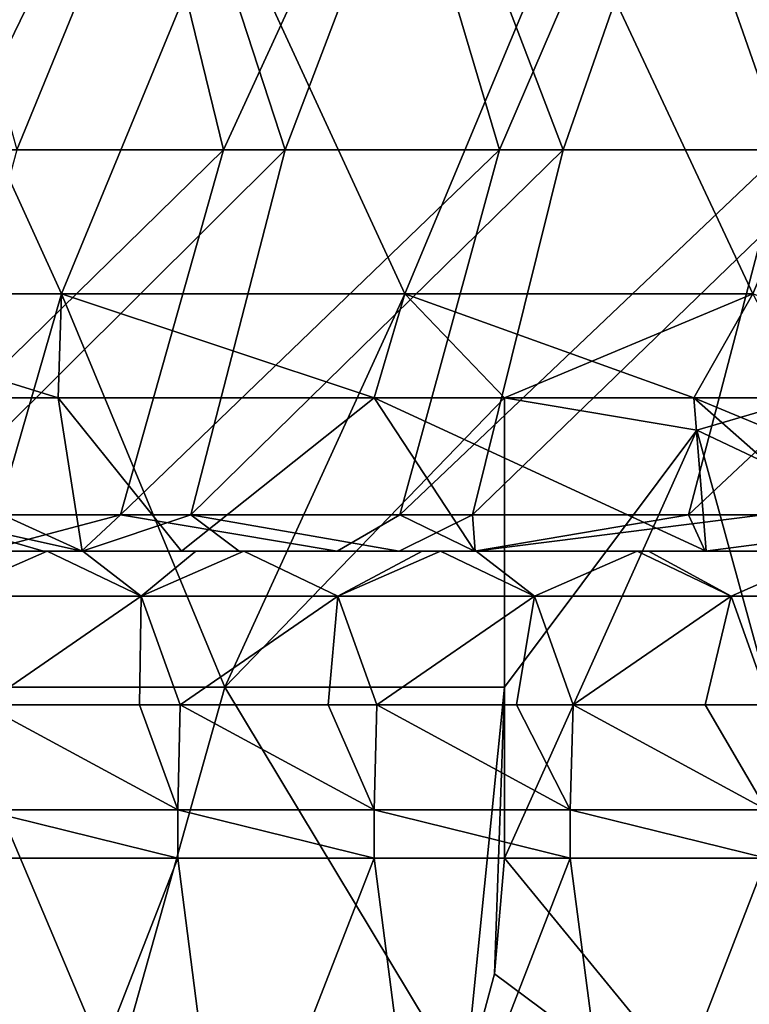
# Model space of a CAD drawing. Header units: inches. Extents: x -3.56 to 3.56, y -0.38 to 0.62.
# Tile 70 of 256: x -1.77 to -1.62, y -0.15 to 0.05. Entities that reach past the tile are written whole.
import ezdxf

# ---------------------------------------------------------------- set-up
doc = ezdxf.new("R2010")
doc.units = ezdxf.units.IN
doc.header["$LTSCALE"] = 65.185185
doc.header["$MEASUREMENT"] = 0
for name, color, linetype in [('2', 7, 'CONTINUOUS'), ('50', 7, 'CONTINUOUS'), ('51', 7, 'CONTINUOUS'), ('54', 7, 'CONTINUOUS'), ('55', 7, 'CONTINUOUS'), ('56', 7, 'CONTINUOUS'), ('62', 7, 'CONTINUOUS'), ('63', 7, 'CONTINUOUS'), ('71', 7, 'CONTINUOUS')]:
    doc.layers.add(name, color=color, linetype=linetype)

msp = doc.modelspace()

# ---------------------------------------------------------------- linework, layer by layer
at = {"layer": '2', "color": 13, "linetype": 'Continuous', "true_color": 0xd67263}
for points in [[(-1.75812, -0.0101, -3.09845), (-1.8272, -0.0101, -3.05822), (-1.79457, 0.06998, -3.07749), (-1.75812, -0.0101, -3.09845)], [(-1.8272, -0.0101, 3.05822), (-1.75812, -0.0101, 3.09845), (-1.79457, 0.06998, 3.07749), (-1.8272, -0.0101, 3.05822)], [(-1.7251, 0.06998, -3.11696), (-1.75812, -0.0101, -3.09845), (-1.79457, 0.06998, -3.07749), (-1.7251, 0.06998, -3.11696)], [(-1.79457, 0.06998, 3.07749), (-1.75812, -0.0101, 3.09845), (-1.7251, 0.06998, 3.11696), (-1.79457, 0.06998, 3.07749)], [(-1.68816, -0.0101, -3.13712), (-1.75812, -0.0101, -3.09845), (-1.7251, 0.06998, -3.11696), (-1.68816, -0.0101, -3.13712)], [(-1.75812, -0.0101, 3.09845), (-1.68816, -0.0101, 3.13712), (-1.7251, 0.06998, 3.11696), (-1.75812, -0.0101, 3.09845)], [(-1.65477, 0.06998, -3.15486), (-1.68816, -0.0101, -3.13712), (-1.7251, 0.06998, -3.11696), (-1.65477, 0.06998, -3.15486)], [(-1.7251, 0.06998, 3.11696), (-1.68816, -0.0101, 3.13712), (-1.65477, 0.06998, 3.15486), (-1.7251, 0.06998, 3.11696)], [(-1.61734, -0.0101, -3.17421), (-1.68816, -0.0101, -3.13712), (-1.65477, 0.06998, -3.15486), (-1.61734, -0.0101, -3.17421)], [(-1.68816, -0.0101, 3.13712), (-1.61734, -0.0101, 3.17421), (-1.65477, 0.06998, 3.15486), (-1.68816, -0.0101, 3.13712)], [(-1.58361, 0.06998, -3.19118), (-1.61734, -0.0101, -3.17421), (-1.65477, 0.06998, -3.15486), (-1.58361, 0.06998, -3.19118)], [(-1.65477, 0.06998, 3.15486), (-1.61734, -0.0101, 3.17421), (-1.58361, 0.06998, 3.19118), (-1.65477, 0.06998, 3.15486)], [(-1.75812, -0.0101, -3.09845), (-1.78125, -0.09018, -3.08522), (-1.8272, -0.0101, -3.05822), (-1.75812, -0.0101, -3.09845)], [(-1.75812, -0.0101, 3.09845), (-1.8272, -0.0101, 3.05822), (-1.75876, -0.03125, 3.09809), (-1.75812, -0.0101, 3.09845)], [(-1.75876, -0.03125, 3.09809), (-1.8272, -0.0101, 3.05822), (-1.82237, -0.03125, 3.06111), (-1.75876, -0.03125, 3.09809)], [(-1.72485, -0.09018, -3.1171), (-1.78125, -0.09018, -3.08522), (-1.75812, -0.0101, -3.09845), (-1.72485, -0.09018, -3.1171)], [(-1.69441, -0.03125, 3.13375), (-1.75812, -0.0101, 3.09845), (-1.75876, -0.03125, 3.09809), (-1.69441, -0.03125, 3.13375)], [(-1.68816, -0.0101, -3.13712), (-1.72485, -0.09018, -3.1171), (-1.75812, -0.0101, -3.09845), (-1.68816, -0.0101, -3.13712)], [(-1.68816, -0.0101, 3.13712), (-1.75812, -0.0101, 3.09845), (-1.69441, -0.03125, 3.13375), (-1.68816, -0.0101, 3.13712)], [(-1.66788, -0.03125, -3.14795), (-1.72485, -0.09018, -3.1171), (-1.68816, -0.0101, -3.13712), (-1.66788, -0.03125, -3.14795)], [(-1.62933, -0.03125, 3.16807), (-1.68816, -0.0101, 3.13712), (-1.69441, -0.03125, 3.13375), (-1.62933, -0.03125, 3.16807)], [(-1.61734, -0.0101, -3.17421), (-1.66788, -0.03125, -3.14795), (-1.68816, -0.0101, -3.13712), (-1.61734, -0.0101, -3.17421)], [(-1.61734, -0.0101, 3.17421), (-1.68816, -0.0101, 3.13712), (-1.62933, -0.03125, 3.16807), (-1.61734, -0.0101, 3.17421)], [(-1.60623, -0.03125, -3.17985), (-1.66788, -0.03125, -3.14795), (-1.61734, -0.0101, -3.17421), (-1.60623, -0.03125, -3.17985)], [(-1.56356, -0.03125, 3.20105), (-1.61734, -0.0101, 3.17421), (-1.62933, -0.03125, 3.16807), (-1.56356, -0.03125, 3.20105)], [(-1.66788, -0.09018, -3.14795), (-1.72485, -0.09018, -3.1171), (-1.66788, -0.03125, -3.14795), (-1.66788, -0.09018, -3.14795)], [(-1.74736, -0.17026, -3.10453), (-1.81492, -0.17026, -3.06553), (-1.78125, -0.09018, -3.08522), (-1.74736, -0.17026, -3.10453)], [(-1.72485, -0.09018, -3.1171), (-1.74736, -0.17026, -3.10453), (-1.78125, -0.09018, -3.08522), (-1.72485, -0.09018, -3.1171)], [(-1.67601, -0.17124, -3.14363), (-1.74736, -0.17026, -3.10453), (-1.72485, -0.09018, -3.1171), (-1.67601, -0.17124, -3.14363)], [(-1.66788, -0.09018, -3.14795), (-1.67601, -0.17124, -3.14363), (-1.72485, -0.09018, -3.1171), (-1.66788, -0.09018, -3.14795)], [(-1.66993, -0.14855, -3.14686), (-1.67601, -0.17124, -3.14363), (-1.66788, -0.09018, -3.14795), (-1.66993, -0.14855, -3.14686)], [(-1.66788, -0.125, -3.14795), (-1.66993, -0.14855, -3.14686), (-1.66788, -0.09018, -3.14795), (-1.66788, -0.125, -3.14795)]]:
    msp.add_3dface(points, dxfattribs=at)
at = {"layer": '50', "color": 13, "linetype": 'Continuous', "true_color": 0xd67263}
for points in [[(-1.83384, -0.0625, 3.01772), (-1.8338, -0.0625, 2.93918), (-1.75372, -0.0625, 2.98837), (-1.83384, -0.0625, 3.01772)], [(-1.79398, -0.0625, 3.04159), (-1.83384, -0.0625, 3.01772), (-1.75386, -0.0625, 3.06491), (-1.79398, -0.0625, 3.04159)], [(-1.75386, -0.0625, 3.06491), (-1.83384, -0.0625, 3.01772), (-1.75372, -0.0625, 2.98837), (-1.75386, -0.0625, 3.06491)], [(-1.75372, -0.0625, -2.47503), (-1.75372, -0.0625, -2.39678), (-1.8338, -0.0625, -2.45864), (-1.75372, -0.0625, -2.47503)], [(-1.76102, -0.0625, -2.48768), (-1.75372, -0.0625, -2.47503), (-1.8338, -0.0625, -2.53619), (-1.76102, -0.0625, -2.48768)], [(-1.8338, -0.0625, -2.53619), (-1.75372, -0.0625, -2.47503), (-1.8338, -0.0625, -2.45864), (-1.8338, -0.0625, -2.53619)], [(-1.75372, -0.0625, -2.39678), (-1.75372, -0.0625, -2.31854), (-1.8338, -0.0625, -2.38109), (-1.75372, -0.0625, -2.39678)], [(-1.8338, -0.0625, -2.45864), (-1.75372, -0.0625, -2.39678), (-1.8338, -0.0625, -2.38109), (-1.8338, -0.0625, -2.45864)], [(-1.75372, -0.0625, -2.31854), (-1.75372, -0.0625, -2.24029), (-1.8338, -0.0625, -2.30355), (-1.75372, -0.0625, -2.31854)], [(-1.8338, -0.0625, -2.38109), (-1.75372, -0.0625, -2.31854), (-1.8338, -0.0625, -2.30355), (-1.8338, -0.0625, -2.38109)], [(-1.75372, -0.0625, -2.24029), (-1.75372, -0.0625, -2.16205), (-1.8338, -0.0625, -2.226), (-1.75372, -0.0625, -2.24029)], [(-1.8338, -0.0625, -2.30355), (-1.75372, -0.0625, -2.24029), (-1.8338, -0.0625, -2.226), (-1.8338, -0.0625, -2.30355)], [(-1.75372, -0.0625, -2.16205), (-1.75372, -0.0625, -2.0838), (-1.8338, -0.0625, -2.14846), (-1.75372, -0.0625, -2.16205)], [(-1.8338, -0.0625, -2.226), (-1.75372, -0.0625, -2.16205), (-1.8338, -0.0625, -2.14846), (-1.8338, -0.0625, -2.226)], [(-1.75372, -0.0625, -2.0838), (-1.75372, -0.0625, -2.00555), (-1.8338, -0.0625, -2.07091), (-1.75372, -0.0625, -2.0838)], [(-1.8338, -0.0625, -2.14846), (-1.75372, -0.0625, -2.0838), (-1.8338, -0.0625, -2.07091), (-1.8338, -0.0625, -2.14846)], [(-1.75372, -0.0625, -2.00555), (-1.75372, -0.0625, -1.92731), (-1.8338, -0.0625, -1.99336), (-1.75372, -0.0625, -2.00555)], [(-1.8338, -0.0625, -2.07091), (-1.75372, -0.0625, -2.00555), (-1.8338, -0.0625, -1.99336), (-1.8338, -0.0625, -2.07091)], [(-1.75372, -0.0625, -1.92731), (-1.75372, -0.0625, -1.84906), (-1.8338, -0.0625, -1.91582), (-1.75372, -0.0625, -1.92731)], [(-1.8338, -0.0625, -1.99336), (-1.75372, -0.0625, -1.92731), (-1.8338, -0.0625, -1.91582), (-1.8338, -0.0625, -1.99336)], [(-1.75372, -0.0625, -1.84906), (-1.75372, -0.0625, -1.77082), (-1.8338, -0.0625, -1.83827), (-1.75372, -0.0625, -1.84906)], [(-1.8338, -0.0625, -1.91582), (-1.75372, -0.0625, -1.84906), (-1.8338, -0.0625, -1.83827), (-1.8338, -0.0625, -1.91582)], [(-1.75372, -0.0625, -1.77082), (-1.75386, -0.0625, -1.69274), (-1.8338, -0.0625, -1.76073), (-1.75372, -0.0625, -1.77082)], [(-1.8338, -0.0625, -1.83827), (-1.75372, -0.0625, -1.77082), (-1.8338, -0.0625, -1.76073), (-1.8338, -0.0625, -1.83827)], [(-1.75386, -0.0625, -1.69274), (-1.76174, -0.0625, -1.68453), (-1.8338, -0.0625, -1.76073), (-1.75386, -0.0625, -1.69274)], [(-1.8338, -0.0625, -1.76073), (-1.76174, -0.0625, -1.68453), (-1.8338, -0.0625, -1.68318), (-1.8338, -0.0625, -1.76073)], [(-1.8338, -0.0625, -1.68318), (-1.76174, -0.0625, -1.68453), (-1.79687, -0.0625, -1.64698), (-1.8338, -0.0625, -1.68318)], [(-1.77682, -0.0625, -2.51504), (-1.76102, -0.0625, -2.48768), (-1.8338, -0.0625, -2.53619), (-1.77682, -0.0625, -2.51504)], [(-1.8338, -0.0625, 2.93918), (-1.8338, -0.0625, 2.86072), (-1.75372, -0.0625, 2.91213), (-1.8338, -0.0625, 2.93918)], [(-1.75372, -0.0625, 2.98837), (-1.8338, -0.0625, 2.93918), (-1.75372, -0.0625, 2.91213), (-1.75372, -0.0625, 2.98837)], [(-1.8338, -0.0625, 2.86072), (-1.8338, -0.0625, 2.78226), (-1.75372, -0.0625, 2.83588), (-1.8338, -0.0625, 2.86072)], [(-1.75372, -0.0625, 2.91213), (-1.8338, -0.0625, 2.86072), (-1.75372, -0.0625, 2.83588), (-1.75372, -0.0625, 2.91213)], [(-1.8338, -0.0625, 2.78226), (-1.8338, -0.0625, 2.7038), (-1.75372, -0.0625, 2.75964), (-1.8338, -0.0625, 2.78226)], [(-1.75372, -0.0625, 2.83588), (-1.8338, -0.0625, 2.78226), (-1.75372, -0.0625, 2.75964), (-1.75372, -0.0625, 2.83588)], [(-1.8338, -0.0625, 2.7038), (-1.8338, -0.0625, 2.62534), (-1.75372, -0.0625, 2.6834), (-1.8338, -0.0625, 2.7038)], [(-1.75372, -0.0625, 2.75964), (-1.8338, -0.0625, 2.7038), (-1.75372, -0.0625, 2.6834), (-1.75372, -0.0625, 2.75964)], [(-1.8338, -0.0625, 2.62534), (-1.8338, -0.0625, 2.54688), (-1.75372, -0.0625, 2.60715), (-1.8338, -0.0625, 2.62534)], [(-1.75372, -0.0625, 2.6834), (-1.8338, -0.0625, 2.62534), (-1.75372, -0.0625, 2.60715), (-1.75372, -0.0625, 2.6834)], [(-1.8338, -0.0625, 2.54688), (-1.8338, -0.0625, 2.46843), (-1.75372, -0.0625, 2.53091), (-1.8338, -0.0625, 2.54688)], [(-1.75372, -0.0625, 2.60715), (-1.8338, -0.0625, 2.54688), (-1.75372, -0.0625, 2.53091), (-1.75372, -0.0625, 2.60715)], [(-1.8338, -0.0625, 2.46843), (-1.8338, -0.0625, 2.38997), (-1.75372, -0.0625, 2.45467), (-1.8338, -0.0625, 2.46843)], [(-1.75372, -0.0625, 2.53091), (-1.8338, -0.0625, 2.46843), (-1.75372, -0.0625, 2.45467), (-1.75372, -0.0625, 2.53091)], [(-1.8338, -0.0625, 2.38997), (-1.8338, -0.0625, 2.31151), (-1.75372, -0.0625, 2.37842), (-1.8338, -0.0625, 2.38997)], [(-1.75372, -0.0625, 2.45467), (-1.8338, -0.0625, 2.38997), (-1.75372, -0.0625, 2.37842), (-1.75372, -0.0625, 2.45467)], [(-1.8338, -0.0625, 2.31151), (-1.8338, -0.0625, 2.23305), (-1.75372, -0.0625, 2.30218), (-1.8338, -0.0625, 2.31151)], [(-1.75372, -0.0625, 2.37842), (-1.8338, -0.0625, 2.31151), (-1.75372, -0.0625, 2.30218), (-1.75372, -0.0625, 2.37842)], [(-1.8338, -0.0625, 2.23305), (-1.8338, -0.0625, 2.15459), (-1.75372, -0.0625, 2.22594), (-1.8338, -0.0625, 2.23305)], [(-1.75372, -0.0625, 2.30218), (-1.8338, -0.0625, 2.23305), (-1.75372, -0.0625, 2.22594), (-1.75372, -0.0625, 2.30218)], [(-1.8338, -0.0625, 2.15459), (-1.8338, -0.0625, 2.07613), (-1.75372, -0.0625, 2.14969), (-1.8338, -0.0625, 2.15459)], [(-1.75372, -0.0625, 2.22594), (-1.8338, -0.0625, 2.15459), (-1.75372, -0.0625, 2.14969), (-1.75372, -0.0625, 2.22594)], [(-1.8338, -0.0625, 2.07613), (-1.8338, -0.0625, 1.99768), (-1.75372, -0.0625, 2.07345), (-1.8338, -0.0625, 2.07613)], [(-1.75372, -0.0625, 2.14969), (-1.8338, -0.0625, 2.07613), (-1.75372, -0.0625, 2.07345), (-1.75372, -0.0625, 2.14969)], [(-1.8338, -0.0625, 1.99768), (-1.8338, -0.0625, 1.91922), (-1.75372, -0.0625, 1.9972), (-1.8338, -0.0625, 1.99768)], [(-1.75372, -0.0625, 2.07345), (-1.8338, -0.0625, 1.99768), (-1.75372, -0.0625, 1.9972), (-1.75372, -0.0625, 2.07345)], [(-1.8338, -0.0625, 1.91922), (-1.8338, -0.0625, 1.84076), (-1.75372, -0.0625, 1.84472), (-1.8338, -0.0625, 1.91922)], [(-1.75372, -0.0625, 1.9972), (-1.8338, -0.0625, 1.91922), (-1.75372, -0.0625, 1.92096), (-1.75372, -0.0625, 1.9972)], [(-1.75372, -0.0625, 1.92096), (-1.8338, -0.0625, 1.91922), (-1.75372, -0.0625, 1.84472), (-1.75372, -0.0625, 1.92096)], [(-1.8338, -0.0625, 1.84076), (-1.8338, -0.0625, 1.7623), (-1.75372, -0.0625, 1.76847), (-1.8338, -0.0625, 1.84076)], [(-1.75372, -0.0625, 1.84472), (-1.8338, -0.0625, 1.84076), (-1.75372, -0.0625, 1.76847), (-1.75372, -0.0625, 1.84472)], [(-1.8338, -0.0625, 1.7623), (-1.8338, -0.0625, 1.68384), (-1.75401, -0.0625, 1.69256), (-1.8338, -0.0625, 1.7623)], [(-1.75372, -0.0625, 1.76847), (-1.8338, -0.0625, 1.7623), (-1.75401, -0.0625, 1.69256), (-1.75372, -0.0625, 1.76847)], [(-1.75401, -0.0625, 1.69256), (-1.8338, -0.0625, 1.68384), (-1.77407, -0.0625, 1.67152), (-1.75401, -0.0625, 1.69256)], [(-1.75372, -0.0625, 1.76847), (-1.75401, -0.0625, 1.69256), (-1.70199, -0.0625, 1.74489), (-1.75372, -0.0625, 1.76847)], [(-1.67364, -0.0625, 3.03018), (-1.67392, -0.0625, 3.10929), (-1.75386, -0.0625, 3.06491), (-1.67364, -0.0625, 3.03018)], [(-1.67364, -0.0625, 3.03018), (-1.75386, -0.0625, 3.06491), (-1.75372, -0.0625, 2.98837), (-1.67364, -0.0625, 3.03018)], [(-1.75386, -0.0625, 3.06491), (-1.67392, -0.0625, 3.10929), (-1.73364, -0.0625, 3.07639), (-1.75386, -0.0625, 3.06491)], [(-1.75386, -0.0625, -1.69274), (-1.75372, -0.0625, -1.77082), (-1.7219, -0.0625, -1.72525), (-1.75386, -0.0625, -1.69274)], [(-1.674, -0.0625, 1.77176), (-1.67364, -0.0625, 1.85007), (-1.75372, -0.0625, 1.84472), (-1.674, -0.0625, 1.77176)], [(-1.674, -0.0625, 1.77176), (-1.75372, -0.0625, 1.84472), (-1.75372, -0.0625, 1.76847), (-1.674, -0.0625, 1.77176)], [(-1.674, -0.0625, 1.77176), (-1.75372, -0.0625, 1.76847), (-1.70199, -0.0625, 1.74489), (-1.674, -0.0625, 1.77176)], [(-1.67364, -0.0625, 1.85007), (-1.67364, -0.0625, 1.92874), (-1.75372, -0.0625, 1.92096), (-1.67364, -0.0625, 1.85007)], [(-1.67364, -0.0625, 1.85007), (-1.75372, -0.0625, 1.92096), (-1.75372, -0.0625, 1.84472), (-1.67364, -0.0625, 1.85007)], [(-1.67364, -0.0625, 1.92874), (-1.67364, -0.0625, 2.00742), (-1.75372, -0.0625, 1.9972), (-1.67364, -0.0625, 1.92874)], [(-1.67364, -0.0625, 1.92874), (-1.75372, -0.0625, 1.9972), (-1.75372, -0.0625, 1.92096), (-1.67364, -0.0625, 1.92874)], [(-1.67364, -0.0625, 2.00742), (-1.67364, -0.0625, 2.08609), (-1.75372, -0.0625, 2.07345), (-1.67364, -0.0625, 2.00742)], [(-1.67364, -0.0625, 2.00742), (-1.75372, -0.0625, 2.07345), (-1.75372, -0.0625, 1.9972), (-1.67364, -0.0625, 2.00742)], [(-1.67364, -0.0625, 2.08609), (-1.67364, -0.0625, 2.16477), (-1.75372, -0.0625, 2.14969), (-1.67364, -0.0625, 2.08609)], [(-1.67364, -0.0625, 2.08609), (-1.75372, -0.0625, 2.14969), (-1.75372, -0.0625, 2.07345), (-1.67364, -0.0625, 2.08609)], [(-1.67364, -0.0625, 2.16477), (-1.67364, -0.0625, 2.24344), (-1.75372, -0.0625, 2.22594), (-1.67364, -0.0625, 2.16477)], [(-1.67364, -0.0625, 2.16477), (-1.75372, -0.0625, 2.22594), (-1.75372, -0.0625, 2.14969), (-1.67364, -0.0625, 2.16477)], [(-1.67364, -0.0625, 2.24344), (-1.67364, -0.0625, 2.32211), (-1.75372, -0.0625, 2.30218), (-1.67364, -0.0625, 2.24344)], [(-1.67364, -0.0625, 2.24344), (-1.75372, -0.0625, 2.30218), (-1.75372, -0.0625, 2.22594), (-1.67364, -0.0625, 2.24344)], [(-1.67364, -0.0625, 2.32211), (-1.67364, -0.0625, 2.40079), (-1.75372, -0.0625, 2.37842), (-1.67364, -0.0625, 2.32211)], [(-1.67364, -0.0625, 2.32211), (-1.75372, -0.0625, 2.37842), (-1.75372, -0.0625, 2.30218), (-1.67364, -0.0625, 2.32211)], [(-1.67364, -0.0625, 2.40079), (-1.67364, -0.0625, 2.47946), (-1.75372, -0.0625, 2.45467), (-1.67364, -0.0625, 2.40079)], [(-1.67364, -0.0625, 2.40079), (-1.75372, -0.0625, 2.45467), (-1.75372, -0.0625, 2.37842), (-1.67364, -0.0625, 2.40079)], [(-1.67364, -0.0625, 2.47946), (-1.67364, -0.0625, 2.55814), (-1.75372, -0.0625, 2.53091), (-1.67364, -0.0625, 2.47946)], [(-1.67364, -0.0625, 2.47946), (-1.75372, -0.0625, 2.53091), (-1.75372, -0.0625, 2.45467), (-1.67364, -0.0625, 2.47946)], [(-1.67364, -0.0625, 2.55814), (-1.67364, -0.0625, 2.63681), (-1.75372, -0.0625, 2.60715), (-1.67364, -0.0625, 2.55814)], [(-1.67364, -0.0625, 2.55814), (-1.75372, -0.0625, 2.60715), (-1.75372, -0.0625, 2.53091), (-1.67364, -0.0625, 2.55814)], [(-1.67364, -0.0625, 2.63681), (-1.67364, -0.0625, 2.71548), (-1.75372, -0.0625, 2.6834), (-1.67364, -0.0625, 2.63681)], [(-1.67364, -0.0625, 2.63681), (-1.75372, -0.0625, 2.6834), (-1.75372, -0.0625, 2.60715), (-1.67364, -0.0625, 2.63681)], [(-1.67364, -0.0625, 2.71548), (-1.67364, -0.0625, 2.79416), (-1.75372, -0.0625, 2.75964), (-1.67364, -0.0625, 2.71548)], [(-1.67364, -0.0625, 2.71548), (-1.75372, -0.0625, 2.75964), (-1.75372, -0.0625, 2.6834), (-1.67364, -0.0625, 2.71548)], [(-1.67364, -0.0625, 2.79416), (-1.67364, -0.0625, 2.87283), (-1.75372, -0.0625, 2.83588), (-1.67364, -0.0625, 2.79416)], [(-1.67364, -0.0625, 2.79416), (-1.75372, -0.0625, 2.83588), (-1.75372, -0.0625, 2.75964), (-1.67364, -0.0625, 2.79416)], [(-1.67364, -0.0625, 2.87283), (-1.67364, -0.0625, 2.95151), (-1.75372, -0.0625, 2.91213), (-1.67364, -0.0625, 2.87283)], [(-1.67364, -0.0625, 2.87283), (-1.75372, -0.0625, 2.91213), (-1.75372, -0.0625, 2.83588), (-1.67364, -0.0625, 2.87283)], [(-1.67364, -0.0625, 2.95151), (-1.67364, -0.0625, 3.03018), (-1.75372, -0.0625, 2.98837), (-1.67364, -0.0625, 2.95151)], [(-1.67364, -0.0625, 2.95151), (-1.75372, -0.0625, 2.98837), (-1.75372, -0.0625, 2.91213), (-1.67364, -0.0625, 2.95151)], [(-1.67364, -0.0625, -2.33633), (-1.67364, -0.0625, -2.26574), (-1.75372, -0.0625, -2.31854), (-1.67364, -0.0625, -2.33633)], [(-1.68094, -0.0625, -2.34898), (-1.67364, -0.0625, -2.33633), (-1.75372, -0.0625, -2.39678), (-1.68094, -0.0625, -2.34898)], [(-1.75372, -0.0625, -2.39678), (-1.67364, -0.0625, -2.33633), (-1.75372, -0.0625, -2.31854), (-1.75372, -0.0625, -2.39678)], [(-1.67364, -0.0625, -2.26574), (-1.67364, -0.0625, -2.19515), (-1.75372, -0.0625, -2.24029), (-1.67364, -0.0625, -2.26574)], [(-1.75372, -0.0625, -2.31854), (-1.67364, -0.0625, -2.26574), (-1.75372, -0.0625, -2.24029), (-1.75372, -0.0625, -2.31854)], [(-1.67364, -0.0625, -2.19515), (-1.67364, -0.0625, -2.12456), (-1.75372, -0.0625, -2.16205), (-1.67364, -0.0625, -2.19515)], [(-1.75372, -0.0625, -2.24029), (-1.67364, -0.0625, -2.19515), (-1.75372, -0.0625, -2.16205), (-1.75372, -0.0625, -2.24029)], [(-1.67364, -0.0625, -2.12456), (-1.67364, -0.0625, -2.05397), (-1.75372, -0.0625, -2.0838), (-1.67364, -0.0625, -2.12456)], [(-1.75372, -0.0625, -2.16205), (-1.67364, -0.0625, -2.12456), (-1.75372, -0.0625, -2.0838), (-1.75372, -0.0625, -2.16205)], [(-1.67364, -0.0625, -2.05397), (-1.67364, -0.0625, -1.98338), (-1.75372, -0.0625, -2.00555), (-1.67364, -0.0625, -2.05397)], [(-1.75372, -0.0625, -2.0838), (-1.67364, -0.0625, -2.05397), (-1.75372, -0.0625, -2.00555), (-1.75372, -0.0625, -2.0838)], [(-1.67364, -0.0625, -1.98338), (-1.67364, -0.0625, -1.91279), (-1.75372, -0.0625, -1.92731), (-1.67364, -0.0625, -1.98338)], [(-1.75372, -0.0625, -2.00555), (-1.67364, -0.0625, -1.98338), (-1.75372, -0.0625, -1.92731), (-1.75372, -0.0625, -2.00555)], [(-1.67364, -0.0625, -1.91279), (-1.67364, -0.0625, -1.8422), (-1.75372, -0.0625, -1.84906), (-1.67364, -0.0625, -1.91279)], [(-1.75372, -0.0625, -1.92731), (-1.67364, -0.0625, -1.91279), (-1.75372, -0.0625, -1.84906), (-1.75372, -0.0625, -1.92731)], [(-1.67364, -0.0625, -1.8422), (-1.67389, -0.0625, -1.77186), (-1.75372, -0.0625, -1.84906), (-1.67364, -0.0625, -1.8422)], [(-1.67389, -0.0625, -1.77186), (-1.68937, -0.0625, -1.75711), (-1.75372, -0.0625, -1.77082), (-1.67389, -0.0625, -1.77186)], [(-1.75372, -0.0625, -1.84906), (-1.67389, -0.0625, -1.77186), (-1.75372, -0.0625, -1.77082), (-1.75372, -0.0625, -1.84906)], [(-1.75372, -0.0625, -1.77082), (-1.68937, -0.0625, -1.75711), (-1.7219, -0.0625, -1.72525), (-1.75372, -0.0625, -1.77082)], [(-1.68464, -0.0625, -2.35537), (-1.68094, -0.0625, -2.34898), (-1.75372, -0.0625, -2.39678), (-1.68464, -0.0625, -2.35537)], [(-1.72098, -0.0625, -2.41833), (-1.68464, -0.0625, -2.35537), (-1.75372, -0.0625, -2.39678), (-1.72098, -0.0625, -2.41833)], [(-1.72098, -0.0625, -2.41833), (-1.75372, -0.0625, -2.39678), (-1.73073, -0.0625, -2.43521), (-1.72098, -0.0625, -2.41833)], [(-1.75372, -0.0625, -2.47503), (-1.73073, -0.0625, -2.43521), (-1.75372, -0.0625, -2.39678), (-1.75372, -0.0625, -2.47503)], [(-1.674, -0.0625, 1.77176), (-1.62705, -0.0625, 1.81496), (-1.67364, -0.0625, 1.85007), (-1.674, -0.0625, 1.77176)], [(-1.67392, -0.0625, 3.10929), (-1.67364, -0.0625, 3.03018), (-1.59356, -0.0625, 3.08019), (-1.67392, -0.0625, 3.10929)], [(-1.62685, -0.0625, 3.13417), (-1.67392, -0.0625, 3.10929), (-1.59393, -0.0625, 3.15103), (-1.62685, -0.0625, 3.13417)], [(-1.59393, -0.0625, 3.15103), (-1.67392, -0.0625, 3.10929), (-1.59356, -0.0625, 3.08019), (-1.59393, -0.0625, 3.15103)], [(-1.67364, -0.0625, -1.8422), (-1.61401, -0.0625, -1.82656), (-1.67389, -0.0625, -1.77186), (-1.67364, -0.0625, -1.8422)], [(-1.59375, -0.0625, 2.80889), (-1.59458, -0.0625, 2.81087), (-1.67364, -0.0625, 2.79416), (-1.59375, -0.0625, 2.80889)], [(-1.59356, -0.0625, 2.73472), (-1.59375, -0.0625, 2.80889), (-1.67364, -0.0625, 2.79416), (-1.59356, -0.0625, 2.73472)], [(-1.59458, -0.0625, 2.81087), (-1.60927, -0.0625, 2.85935), (-1.67364, -0.0625, 2.79416), (-1.59458, -0.0625, 2.81087)], [(-1.60927, -0.0625, 2.85935), (-1.61418, -0.0625, 2.90949), (-1.67364, -0.0625, 2.87283), (-1.60927, -0.0625, 2.85935)], [(-1.67364, -0.0625, 2.79416), (-1.60927, -0.0625, 2.85935), (-1.67364, -0.0625, 2.87283), (-1.67364, -0.0625, 2.79416)], [(-1.61418, -0.0625, 2.90949), (-1.60927, -0.0625, 2.95963), (-1.67364, -0.0625, 2.95151), (-1.61418, -0.0625, 2.90949)], [(-1.67364, -0.0625, 2.87283), (-1.61418, -0.0625, 2.90949), (-1.67364, -0.0625, 2.95151), (-1.67364, -0.0625, 2.87283)], [(-1.60927, -0.0625, 2.95963), (-1.59458, -0.0625, 3.0081), (-1.67364, -0.0625, 2.95151), (-1.60927, -0.0625, 2.95963)], [(-1.59458, -0.0625, 3.0081), (-1.59375, -0.0625, 3.01009), (-1.67364, -0.0625, 2.95151), (-1.59458, -0.0625, 3.0081)], [(-1.67364, -0.0625, 2.95151), (-1.59375, -0.0625, 3.01009), (-1.67364, -0.0625, 3.03018), (-1.67364, -0.0625, 2.95151)], [(-1.67364, -0.0625, 3.03018), (-1.59375, -0.0625, 3.01009), (-1.59356, -0.0625, 3.08019), (-1.67364, -0.0625, 3.03018)], [(-1.59393, -0.0625, 1.8441), (-1.59356, -0.0625, 1.91797), (-1.67364, -0.0625, 1.85007), (-1.59393, -0.0625, 1.8441)], [(-1.62705, -0.0625, 1.81496), (-1.59393, -0.0625, 1.8441), (-1.67364, -0.0625, 1.85007), (-1.62705, -0.0625, 1.81496)], [(-1.59356, -0.0625, 1.91797), (-1.59356, -0.0625, 1.99222), (-1.67364, -0.0625, 1.92874), (-1.59356, -0.0625, 1.91797)], [(-1.67364, -0.0625, 1.85007), (-1.59356, -0.0625, 1.91797), (-1.67364, -0.0625, 1.92874), (-1.67364, -0.0625, 1.85007)], [(-1.59356, -0.0625, 1.99222), (-1.59356, -0.0625, 2.06647), (-1.67364, -0.0625, 2.00742), (-1.59356, -0.0625, 1.99222)], [(-1.67364, -0.0625, 1.92874), (-1.59356, -0.0625, 1.99222), (-1.67364, -0.0625, 2.00742), (-1.67364, -0.0625, 1.92874)], [(-1.59356, -0.0625, 2.06647), (-1.59356, -0.0625, 2.14072), (-1.67364, -0.0625, 2.08609), (-1.59356, -0.0625, 2.06647)], [(-1.67364, -0.0625, 2.00742), (-1.59356, -0.0625, 2.06647), (-1.67364, -0.0625, 2.08609), (-1.67364, -0.0625, 2.00742)], [(-1.59356, -0.0625, 2.14072), (-1.59356, -0.0625, 2.21497), (-1.67364, -0.0625, 2.16477), (-1.59356, -0.0625, 2.14072)], [(-1.67364, -0.0625, 2.08609), (-1.59356, -0.0625, 2.14072), (-1.67364, -0.0625, 2.16477), (-1.67364, -0.0625, 2.08609)], [(-1.59356, -0.0625, 2.21497), (-1.59356, -0.0625, 2.28922), (-1.67364, -0.0625, 2.24344), (-1.59356, -0.0625, 2.21497)], [(-1.67364, -0.0625, 2.16477), (-1.59356, -0.0625, 2.21497), (-1.67364, -0.0625, 2.24344), (-1.67364, -0.0625, 2.16477)], [(-1.59356, -0.0625, 2.28922), (-1.59356, -0.0625, 2.36347), (-1.67364, -0.0625, 2.32211), (-1.59356, -0.0625, 2.28922)], [(-1.67364, -0.0625, 2.24344), (-1.59356, -0.0625, 2.28922), (-1.67364, -0.0625, 2.32211), (-1.67364, -0.0625, 2.24344)], [(-1.59356, -0.0625, 2.36347), (-1.59356, -0.0625, 2.43772), (-1.67364, -0.0625, 2.40079), (-1.59356, -0.0625, 2.36347)], [(-1.67364, -0.0625, 2.32211), (-1.59356, -0.0625, 2.36347), (-1.67364, -0.0625, 2.40079), (-1.67364, -0.0625, 2.32211)], [(-1.59356, -0.0625, 2.43772), (-1.59356, -0.0625, 2.51197), (-1.67364, -0.0625, 2.47946), (-1.59356, -0.0625, 2.43772)], [(-1.67364, -0.0625, 2.40079), (-1.59356, -0.0625, 2.43772), (-1.67364, -0.0625, 2.47946), (-1.67364, -0.0625, 2.40079)], [(-1.59356, -0.0625, 2.51197), (-1.59356, -0.0625, 2.58622), (-1.67364, -0.0625, 2.55814), (-1.59356, -0.0625, 2.51197)], [(-1.67364, -0.0625, 2.47946), (-1.59356, -0.0625, 2.51197), (-1.67364, -0.0625, 2.55814), (-1.67364, -0.0625, 2.47946)], [(-1.59356, -0.0625, 2.58622), (-1.59356, -0.0625, 2.66047), (-1.67364, -0.0625, 2.63681), (-1.59356, -0.0625, 2.58622)], [(-1.67364, -0.0625, 2.55814), (-1.59356, -0.0625, 2.58622), (-1.67364, -0.0625, 2.63681), (-1.67364, -0.0625, 2.55814)], [(-1.59356, -0.0625, 2.66047), (-1.59356, -0.0625, 2.73472), (-1.67364, -0.0625, 2.71548), (-1.59356, -0.0625, 2.66047)], [(-1.67364, -0.0625, 2.63681), (-1.59356, -0.0625, 2.66047), (-1.67364, -0.0625, 2.71548), (-1.67364, -0.0625, 2.63681)], [(-1.67364, -0.0625, 2.71548), (-1.59356, -0.0625, 2.73472), (-1.67364, -0.0625, 2.79416), (-1.67364, -0.0625, 2.71548)], [(-1.59356, -0.0625, -2.19762), (-1.59356, -0.0625, -2.12687), (-1.67364, -0.0625, -2.19515), (-1.59356, -0.0625, -2.19762)], [(-1.60086, -0.0625, -2.21028), (-1.59356, -0.0625, -2.19762), (-1.67364, -0.0625, -2.26574), (-1.60086, -0.0625, -2.21028)], [(-1.67364, -0.0625, -2.26574), (-1.59356, -0.0625, -2.19762), (-1.67364, -0.0625, -2.19515), (-1.67364, -0.0625, -2.26574)], [(-1.59356, -0.0625, -2.12687), (-1.59356, -0.0625, -2.05612), (-1.67364, -0.0625, -2.12456), (-1.59356, -0.0625, -2.12687)], [(-1.67364, -0.0625, -2.19515), (-1.59356, -0.0625, -2.12687), (-1.67364, -0.0625, -2.12456), (-1.67364, -0.0625, -2.19515)], [(-1.59356, -0.0625, -2.05612), (-1.59356, -0.0625, -1.98537), (-1.67364, -0.0625, -2.05397), (-1.59356, -0.0625, -2.05612)], [(-1.67364, -0.0625, -2.12456), (-1.59356, -0.0625, -2.05612), (-1.67364, -0.0625, -2.05397), (-1.67364, -0.0625, -2.12456)], [(-1.59356, -0.0625, -1.98537), (-1.59356, -0.0625, -1.91462), (-1.67364, -0.0625, -1.98338), (-1.59356, -0.0625, -1.98537)], [(-1.67364, -0.0625, -2.05397), (-1.59356, -0.0625, -1.98537), (-1.67364, -0.0625, -1.98338), (-1.67364, -0.0625, -2.05397)], [(-1.59356, -0.0625, -1.91462), (-1.59385, -0.0625, -1.84417), (-1.67364, -0.0625, -1.91279), (-1.59356, -0.0625, -1.91462)], [(-1.67364, -0.0625, -1.98338), (-1.59356, -0.0625, -1.91462), (-1.67364, -0.0625, -1.91279), (-1.67364, -0.0625, -1.98338)], [(-1.59385, -0.0625, -1.84417), (-1.61401, -0.0625, -1.82656), (-1.67364, -0.0625, -1.8422), (-1.59385, -0.0625, -1.84417)], [(-1.67364, -0.0625, -1.91279), (-1.59385, -0.0625, -1.84417), (-1.67364, -0.0625, -1.8422), (-1.67364, -0.0625, -1.91279)], [(-1.63854, -0.0625, -2.27554), (-1.60086, -0.0625, -2.21028), (-1.67364, -0.0625, -2.26574), (-1.63854, -0.0625, -2.27554)], [(-1.6409, -0.0625, -2.27963), (-1.63854, -0.0625, -2.27554), (-1.67364, -0.0625, -2.26574), (-1.6409, -0.0625, -2.27963)], [(-1.67364, -0.0625, -2.33633), (-1.6409, -0.0625, -2.27963), (-1.67364, -0.0625, -2.26574), (-1.67364, -0.0625, -2.33633)]]:
    msp.add_3dface(points, dxfattribs=at)
at = {"layer": '51', "color": 13, "linetype": 'Continuous', "true_color": 0xd67263}
for points in [[(-1.75876, -0.03125, 3.09809), (-1.82237, -0.03125, 3.06111), (-1.75386, -0.0625, 3.06491), (-1.75876, -0.03125, 3.09809)], [(-1.82237, -0.03125, 3.06111), (-1.79398, -0.0625, 3.04159), (-1.75386, -0.0625, 3.06491), (-1.82237, -0.03125, 3.06111)], [(-1.69441, -0.03125, 3.13375), (-1.75876, -0.03125, 3.09809), (-1.73364, -0.0625, 3.07639), (-1.69441, -0.03125, 3.13375)], [(-1.75876, -0.03125, 3.09809), (-1.75386, -0.0625, 3.06491), (-1.73364, -0.0625, 3.07639), (-1.75876, -0.03125, 3.09809)], [(-1.67392, -0.0625, 3.10929), (-1.69441, -0.03125, 3.13375), (-1.73364, -0.0625, 3.07639), (-1.67392, -0.0625, 3.10929)], [(-1.62933, -0.03125, 3.16807), (-1.69441, -0.03125, 3.13375), (-1.62685, -0.0625, 3.13417), (-1.62933, -0.03125, 3.16807)], [(-1.69441, -0.03125, 3.13375), (-1.67392, -0.0625, 3.10929), (-1.62685, -0.0625, 3.13417), (-1.69441, -0.03125, 3.13375)], [(-1.66788, -0.03125, -3.14795), (-1.60623, -0.03125, -3.17985), (-1.62875, -0.03784, -3.16098), (-1.66788, -0.03125, -3.14795)], [(-1.56356, -0.03125, 3.20105), (-1.62933, -0.03125, 3.16807), (-1.55407, -0.0625, 3.17087), (-1.56356, -0.03125, 3.20105)], [(-1.62933, -0.03125, 3.16807), (-1.62685, -0.0625, 3.13417), (-1.59393, -0.0625, 3.15103), (-1.62933, -0.03125, 3.16807)], [(-1.62933, -0.03125, 3.16807), (-1.59393, -0.0625, 3.15103), (-1.55407, -0.0625, 3.17087), (-1.62933, -0.03125, 3.16807)], [(-1.62875, -0.03784, -3.16098), (-1.60623, -0.03125, -3.17985), (-1.58467, -0.05867, -3.16003), (-1.62875, -0.03784, -3.16098)]]:
    msp.add_3dface(points, dxfattribs=at)
at = {"layer": '54', "color": 13, "linetype": 'Continuous', "true_color": 0xd67263}
for points in [[(-1.79369, 0.0935, 1.55669), (-1.7432, 0.0935, 1.61303), (-1.77935, 0.01924, 1.61763), (-1.79369, 0.0935, 1.55669)], [(-1.73679, 0.0935, -1.61994), (-1.7875, 0.0935, -1.5638), (-1.76722, 0.01924, -1.63088), (-1.73679, 0.0935, -1.61994)], [(-1.77935, 0.01924, 1.61763), (-1.7432, 0.0935, 1.61303), (-1.72508, 0.01924, 1.67539), (-1.77935, 0.01924, 1.61763)], [(-1.71252, 0.01924, -1.68822), (-1.73679, 0.0935, -1.61994), (-1.76722, 0.01924, -1.63088), (-1.71252, 0.01924, -1.68822)], [(-1.7432, 0.0935, 1.61303), (-1.69094, 0.0935, 1.66774), (-1.72508, 0.01924, 1.67539), (-1.7432, 0.0935, 1.61303)], [(-1.68431, 0.0935, -1.67443), (-1.73679, 0.0935, -1.61994), (-1.71252, 0.01924, -1.68822), (-1.68431, 0.0935, -1.67443)], [(-1.72508, 0.01924, 1.67539), (-1.69094, 0.0935, 1.66774), (-1.66894, 0.01924, 1.73132), (-1.72508, 0.01924, 1.67539)], [(-1.65596, 0.01924, -1.74374), (-1.68431, 0.0935, -1.67443), (-1.71252, 0.01924, -1.68822), (-1.65596, 0.01924, -1.74374)], [(-1.69094, 0.0935, 1.66774), (-1.63696, 0.0935, 1.72075), (-1.66894, 0.01924, 1.73132), (-1.69094, 0.0935, 1.66774)], [(-1.63012, 0.0935, -1.72723), (-1.68431, 0.0935, -1.67443), (-1.65596, 0.01924, -1.74374), (-1.63012, 0.0935, -1.72723)], [(-1.66894, 0.01924, 1.73132), (-1.63696, 0.0935, 1.72075), (-1.61098, 0.01924, 1.78538), (-1.66894, 0.01924, 1.73132)], [(-1.5976, 0.01924, -1.79736), (-1.63012, 0.0935, -1.72723), (-1.65596, 0.01924, -1.74374), (-1.5976, 0.01924, -1.79736)], [(-1.63696, 0.0935, 1.72075), (-1.58133, 0.0935, 1.77201), (-1.61098, 0.01924, 1.78538), (-1.63696, 0.0935, 1.72075)], [(-1.57428, 0.0935, -1.77828), (-1.63012, 0.0935, -1.72723), (-1.5976, 0.01924, -1.79736), (-1.57428, 0.0935, -1.77828)], [(-1.77935, 0.01924, 1.61763), (-1.72508, 0.01924, 1.67539), (-1.80108, -0.0551, 1.638), (-1.77935, 0.01924, 1.61763)], [(-1.80108, -0.0551, 1.638), (-1.72508, 0.01924, 1.67539), (-1.74608, -0.0551, 1.69651), (-1.80108, -0.0551, 1.638)], [(-1.71252, 0.01924, -1.68822), (-1.76722, 0.01924, -1.63088), (-1.78729, -0.0551, -1.65305), (-1.71252, 0.01924, -1.68822)], [(-1.73179, -0.0551, -1.7111), (-1.71252, 0.01924, -1.68822), (-1.78729, -0.0551, -1.65305), (-1.73179, -0.0551, -1.7111)], [(-1.72508, 0.01924, 1.67539), (-1.66894, 0.01924, 1.73132), (-1.74608, -0.0551, 1.69651), (-1.72508, 0.01924, 1.67539)], [(-1.74608, -0.0551, 1.69651), (-1.66894, 0.01924, 1.73132), (-1.68918, -0.0551, 1.75318), (-1.74608, -0.0551, 1.69651)], [(-1.65596, 0.01924, -1.74374), (-1.71252, 0.01924, -1.68822), (-1.73179, -0.0551, -1.7111), (-1.65596, 0.01924, -1.74374)], [(-1.67442, -0.0551, -1.76728), (-1.65596, 0.01924, -1.74374), (-1.73179, -0.0551, -1.7111), (-1.67442, -0.0551, -1.76728)], [(-1.66894, 0.01924, 1.73132), (-1.61098, 0.01924, 1.78538), (-1.68918, -0.0551, 1.75318), (-1.66894, 0.01924, 1.73132)], [(-1.68918, -0.0551, 1.75318), (-1.61098, 0.01924, 1.78538), (-1.63044, -0.0551, 1.80794), (-1.68918, -0.0551, 1.75318)], [(-1.5976, 0.01924, -1.79736), (-1.65596, 0.01924, -1.74374), (-1.67442, -0.0551, -1.76728), (-1.5976, 0.01924, -1.79736)], [(-1.61522, -0.0551, -1.82154), (-1.5976, 0.01924, -1.79736), (-1.67442, -0.0551, -1.76728), (-1.61522, -0.0551, -1.82154)], [(-1.61098, 0.01924, 1.78538), (-1.55127, 0.01924, 1.8375), (-1.63044, -0.0551, 1.80794), (-1.61098, 0.01924, 1.78538)], [(-1.63044, -0.0551, 1.80794), (-1.55127, 0.01924, 1.8375), (-1.56992, -0.0551, 1.86073), (-1.63044, -0.0551, 1.80794)], [(-1.77407, -0.0625, 1.67152), (-1.80108, -0.0551, 1.638), (-1.74608, -0.0551, 1.69651), (-1.77407, -0.0625, 1.67152)], [(-1.79687, -0.0625, -1.64698), (-1.76174, -0.0625, -1.68453), (-1.78729, -0.0551, -1.65305), (-1.79687, -0.0625, -1.64698)], [(-1.76174, -0.0625, -1.68453), (-1.75386, -0.0625, -1.69274), (-1.78729, -0.0551, -1.65305), (-1.76174, -0.0625, -1.68453)], [(-1.75386, -0.0625, -1.69274), (-1.73179, -0.0551, -1.7111), (-1.78729, -0.0551, -1.65305), (-1.75386, -0.0625, -1.69274)], [(-1.75401, -0.0625, 1.69256), (-1.77407, -0.0625, 1.67152), (-1.74608, -0.0551, 1.69651), (-1.75401, -0.0625, 1.69256)], [(-1.70199, -0.0625, 1.74489), (-1.75401, -0.0625, 1.69256), (-1.74608, -0.0551, 1.69651), (-1.70199, -0.0625, 1.74489)], [(-1.75386, -0.0625, -1.69274), (-1.7219, -0.0625, -1.72525), (-1.73179, -0.0551, -1.7111), (-1.75386, -0.0625, -1.69274)], [(-1.70199, -0.0625, 1.74489), (-1.74608, -0.0551, 1.69651), (-1.68918, -0.0551, 1.75318), (-1.70199, -0.0625, 1.74489)], [(-1.7219, -0.0625, -1.72525), (-1.68937, -0.0625, -1.75711), (-1.73179, -0.0551, -1.7111), (-1.7219, -0.0625, -1.72525)], [(-1.68937, -0.0625, -1.75711), (-1.67442, -0.0551, -1.76728), (-1.73179, -0.0551, -1.7111), (-1.68937, -0.0625, -1.75711)], [(-1.674, -0.0625, 1.77176), (-1.70199, -0.0625, 1.74489), (-1.68918, -0.0551, 1.75318), (-1.674, -0.0625, 1.77176)], [(-1.68937, -0.0625, -1.75711), (-1.67389, -0.0625, -1.77186), (-1.67442, -0.0551, -1.76728), (-1.68937, -0.0625, -1.75711)], [(-1.674, -0.0625, 1.77176), (-1.68918, -0.0551, 1.75318), (-1.63044, -0.0551, 1.80794), (-1.674, -0.0625, 1.77176)], [(-1.67389, -0.0625, -1.77186), (-1.61522, -0.0551, -1.82154), (-1.67442, -0.0551, -1.76728), (-1.67389, -0.0625, -1.77186)], [(-1.62705, -0.0625, 1.81496), (-1.674, -0.0625, 1.77176), (-1.63044, -0.0551, 1.80794), (-1.62705, -0.0625, 1.81496)], [(-1.67389, -0.0625, -1.77186), (-1.61401, -0.0625, -1.82656), (-1.61522, -0.0551, -1.82154), (-1.67389, -0.0625, -1.77186)], [(-1.62705, -0.0625, 1.81496), (-1.63044, -0.0551, 1.80794), (-1.56992, -0.0551, 1.86073), (-1.62705, -0.0625, 1.81496)], [(-1.59393, -0.0625, 1.8441), (-1.62705, -0.0625, 1.81496), (-1.56992, -0.0551, 1.86073), (-1.59393, -0.0625, 1.8441)]]:
    msp.add_3dface(points, dxfattribs=at)
at = {"layer": '55', "color": 13, "linetype": 'Continuous', "true_color": 0xd67263}
for points in [[(-1.77434, -0.11516, -2.57325), (-1.7344, -0.11516, -2.50406), (-1.774, -0.09375, -2.57266), (-1.77434, -0.11516, -2.57325)], [(-1.774, -0.09375, -2.57266), (-1.7344, -0.11516, -2.50406), (-1.7422, -0.09375, -2.51757), (-1.774, -0.09375, -2.57266)], [(-1.7422, -0.09375, -2.51757), (-1.7344, -0.11516, -2.50406), (-1.73396, -0.09375, -2.50331), (-1.7422, -0.09375, -2.51757)], [(-1.7344, -0.11516, -2.50406), (-1.69445, -0.11516, -2.43488), (-1.73396, -0.09375, -2.50331), (-1.7344, -0.11516, -2.50406)], [(-1.73396, -0.09375, -2.50331), (-1.69445, -0.11516, -2.43488), (-1.70381, -0.09375, -2.45109), (-1.73396, -0.09375, -2.50331)], [(-1.70381, -0.09375, -2.45109), (-1.69445, -0.11516, -2.43488), (-1.69392, -0.09375, -2.43395), (-1.70381, -0.09375, -2.45109)], [(-1.69445, -0.11516, -2.43488), (-1.65451, -0.11516, -2.36569), (-1.69392, -0.09375, -2.43395), (-1.69445, -0.11516, -2.43488)], [(-1.69392, -0.09375, -2.43395), (-1.65451, -0.11516, -2.36569), (-1.66543, -0.09375, -2.38461), (-1.69392, -0.09375, -2.43395)], [(-1.66543, -0.09375, -2.38461), (-1.65451, -0.11516, -2.36569), (-1.65388, -0.09375, -2.3646), (-1.66543, -0.09375, -2.38461)], [(-1.65451, -0.11516, -2.36569), (-1.61456, -0.11516, -2.29651), (-1.65388, -0.09375, -2.3646), (-1.65451, -0.11516, -2.36569)], [(-1.65388, -0.09375, -2.3646), (-1.61456, -0.11516, -2.29651), (-1.62704, -0.09375, -2.31812), (-1.65388, -0.09375, -2.3646)], [(-1.62704, -0.09375, -2.31812), (-1.61456, -0.11516, -2.29651), (-1.61384, -0.09375, -2.29525), (-1.62704, -0.09375, -2.31812)], [(-1.7344, -0.11516, -2.50406), (-1.77434, -0.11516, -2.57325), (-1.7344, -0.125, -2.50406), (-1.7344, -0.11516, -2.50406)], [(-1.7344, -0.125, -2.50406), (-1.77434, -0.11516, -2.57325), (-1.77434, -0.125, -2.57325), (-1.7344, -0.125, -2.50406)], [(-1.69445, -0.11516, -2.43488), (-1.7344, -0.11516, -2.50406), (-1.69445, -0.125, -2.43488), (-1.69445, -0.11516, -2.43488)], [(-1.69445, -0.125, -2.43488), (-1.7344, -0.11516, -2.50406), (-1.7344, -0.125, -2.50406), (-1.69445, -0.125, -2.43488)], [(-1.65451, -0.11516, -2.36569), (-1.69445, -0.11516, -2.43488), (-1.65451, -0.125, -2.36569), (-1.65451, -0.11516, -2.36569)], [(-1.65451, -0.125, -2.36569), (-1.69445, -0.11516, -2.43488), (-1.69445, -0.125, -2.43488), (-1.65451, -0.125, -2.36569)], [(-1.61456, -0.11516, -2.29651), (-1.65451, -0.11516, -2.36569), (-1.61456, -0.125, -2.29651), (-1.61456, -0.11516, -2.29651)], [(-1.61456, -0.125, -2.29651), (-1.65451, -0.11516, -2.36569), (-1.65451, -0.125, -2.36569), (-1.61456, -0.125, -2.29651)]]:
    msp.add_3dface(points, dxfattribs=at)
at = {"layer": '56', "color": 13, "linetype": 'Continuous', "true_color": 0xd67263}
for points in [[(-1.77434, -0.125, -2.57325), (-1.80458, -0.20225, -2.6501), (-1.76454, -0.20225, -2.58075), (-1.77434, -0.125, -2.57325)], [(-1.7344, -0.125, -2.50406), (-1.77434, -0.125, -2.57325), (-1.76454, -0.20225, -2.58075), (-1.7344, -0.125, -2.50406)], [(-1.7344, -0.125, -2.50406), (-1.76454, -0.20225, -2.58075), (-1.7245, -0.20225, -2.5114), (-1.7344, -0.125, -2.50406)], [(-1.69445, -0.125, -2.43488), (-1.7344, -0.125, -2.50406), (-1.7245, -0.20225, -2.5114), (-1.69445, -0.125, -2.43488)], [(-1.69445, -0.125, -2.43488), (-1.7245, -0.20225, -2.5114), (-1.68446, -0.20225, -2.44205), (-1.69445, -0.125, -2.43488)], [(-1.65451, -0.125, -2.36569), (-1.69445, -0.125, -2.43488), (-1.68446, -0.20225, -2.44205), (-1.65451, -0.125, -2.36569)], [(-1.65451, -0.125, -2.36569), (-1.68446, -0.20225, -2.44205), (-1.64442, -0.20225, -2.3727), (-1.65451, -0.125, -2.36569)], [(-1.61456, -0.125, -2.29651), (-1.65451, -0.125, -2.36569), (-1.64442, -0.20225, -2.3727), (-1.61456, -0.125, -2.29651)], [(-1.61456, -0.125, -2.29651), (-1.64442, -0.20225, -2.3727), (-1.60438, -0.20225, -2.30335), (-1.61456, -0.125, -2.29651)]]:
    msp.add_3dface(points, dxfattribs=at)
at = {"layer": '62', "color": 13, "linetype": 'Continuous', "true_color": 0xd67263}
for points in [[(-1.66993, -0.14855, -3.14686), (-1.66788, -0.125, -3.14795), (-1.61514, -0.18933, -3.15707), (-1.66993, -0.14855, -3.14686)], [(-1.61514, -0.18933, -3.15707), (-1.66788, -0.125, -3.14795), (-1.60481, -0.125, -3.16241), (-1.61514, -0.18933, -3.15707)], [(-1.67601, -0.17124, -3.14363), (-1.66993, -0.14855, -3.14686), (-1.61514, -0.18933, -3.15707), (-1.67601, -0.17124, -3.14363)]]:
    msp.add_3dface(points, dxfattribs=at)
at = {"layer": '63', "color": 13, "linetype": 'Continuous', "true_color": 0xd67263}
for points in [[(-1.66788, -0.09018, -3.14795), (-1.66788, -0.03125, -3.14795), (-1.62875, -0.03784, -3.16098), (-1.66788, -0.09018, -3.14795)], [(-1.66788, -0.125, -3.14795), (-1.66788, -0.09018, -3.14795), (-1.62875, -0.03784, -3.16098), (-1.66788, -0.125, -3.14795)], [(-1.66788, -0.125, -3.14795), (-1.62875, -0.03784, -3.16098), (-1.60481, -0.125, -3.16241), (-1.66788, -0.125, -3.14795)], [(-1.62875, -0.03784, -3.16098), (-1.58467, -0.05867, -3.16003), (-1.60481, -0.125, -3.16241), (-1.62875, -0.03784, -3.16098)]]:
    msp.add_3dface(points, dxfattribs=at)
at = {"layer": '71', "color": 13, "linetype": 'Continuous', "true_color": 0xd67263}
for points in [[(-1.76102, -0.0625, -2.48768), (-1.77682, -0.0625, -2.51504), (-1.78193, -0.07165, -2.56808), (-1.76102, -0.0625, -2.48768)], [(-1.76102, -0.0625, -2.48768), (-1.78193, -0.07165, -2.56808), (-1.74189, -0.07165, -2.49873), (-1.76102, -0.0625, -2.48768)], [(-1.75372, -0.0625, -2.47503), (-1.76102, -0.0625, -2.48768), (-1.74189, -0.07165, -2.49873), (-1.75372, -0.0625, -2.47503)], [(-1.73073, -0.0625, -2.43521), (-1.75372, -0.0625, -2.47503), (-1.74189, -0.07165, -2.49873), (-1.73073, -0.0625, -2.43521)], [(-1.72098, -0.0625, -2.41833), (-1.73073, -0.0625, -2.43521), (-1.74189, -0.07165, -2.49873), (-1.72098, -0.0625, -2.41833)], [(-1.72098, -0.0625, -2.41833), (-1.74189, -0.07165, -2.49873), (-1.70185, -0.07165, -2.42938), (-1.72098, -0.0625, -2.41833)], [(-1.68464, -0.0625, -2.35537), (-1.72098, -0.0625, -2.41833), (-1.70185, -0.07165, -2.42938), (-1.68464, -0.0625, -2.35537)], [(-1.68094, -0.0625, -2.34898), (-1.68464, -0.0625, -2.35537), (-1.70185, -0.07165, -2.42938), (-1.68094, -0.0625, -2.34898)], [(-1.68094, -0.0625, -2.34898), (-1.70185, -0.07165, -2.42938), (-1.66181, -0.07165, -2.36003), (-1.68094, -0.0625, -2.34898)], [(-1.67364, -0.0625, -2.33633), (-1.68094, -0.0625, -2.34898), (-1.66181, -0.07165, -2.36003), (-1.67364, -0.0625, -2.33633)], [(-1.6409, -0.0625, -2.27963), (-1.67364, -0.0625, -2.33633), (-1.66181, -0.07165, -2.36003), (-1.6409, -0.0625, -2.27963)], [(-1.6409, -0.0625, -2.27963), (-1.66181, -0.07165, -2.36003), (-1.62177, -0.07165, -2.29068), (-1.6409, -0.0625, -2.27963)], [(-1.63854, -0.0625, -2.27554), (-1.6409, -0.0625, -2.27963), (-1.62177, -0.07165, -2.29068), (-1.63854, -0.0625, -2.27554)], [(-1.60086, -0.0625, -2.21028), (-1.63854, -0.0625, -2.27554), (-1.62177, -0.07165, -2.29068), (-1.60086, -0.0625, -2.21028)], [(-1.60086, -0.0625, -2.21028), (-1.62177, -0.07165, -2.29068), (-1.58173, -0.07165, -2.22132), (-1.60086, -0.0625, -2.21028)], [(-1.78193, -0.07165, -2.56808), (-1.774, -0.09375, -2.57266), (-1.74189, -0.07165, -2.49873), (-1.78193, -0.07165, -2.56808)], [(-1.774, -0.09375, -2.57266), (-1.7422, -0.09375, -2.51757), (-1.74189, -0.07165, -2.49873), (-1.774, -0.09375, -2.57266)], [(-1.7422, -0.09375, -2.51757), (-1.73396, -0.09375, -2.50331), (-1.74189, -0.07165, -2.49873), (-1.7422, -0.09375, -2.51757)], [(-1.74189, -0.07165, -2.49873), (-1.73396, -0.09375, -2.50331), (-1.70185, -0.07165, -2.42938), (-1.74189, -0.07165, -2.49873)], [(-1.73396, -0.09375, -2.50331), (-1.70381, -0.09375, -2.45109), (-1.70185, -0.07165, -2.42938), (-1.73396, -0.09375, -2.50331)], [(-1.70381, -0.09375, -2.45109), (-1.69392, -0.09375, -2.43395), (-1.70185, -0.07165, -2.42938), (-1.70381, -0.09375, -2.45109)], [(-1.70185, -0.07165, -2.42938), (-1.69392, -0.09375, -2.43395), (-1.66181, -0.07165, -2.36003), (-1.70185, -0.07165, -2.42938)], [(-1.69392, -0.09375, -2.43395), (-1.66543, -0.09375, -2.38461), (-1.66181, -0.07165, -2.36003), (-1.69392, -0.09375, -2.43395)], [(-1.66543, -0.09375, -2.38461), (-1.65388, -0.09375, -2.3646), (-1.66181, -0.07165, -2.36003), (-1.66543, -0.09375, -2.38461)], [(-1.66181, -0.07165, -2.36003), (-1.65388, -0.09375, -2.3646), (-1.62177, -0.07165, -2.29068), (-1.66181, -0.07165, -2.36003)], [(-1.65388, -0.09375, -2.3646), (-1.62704, -0.09375, -2.31812), (-1.62177, -0.07165, -2.29068), (-1.65388, -0.09375, -2.3646)], [(-1.62704, -0.09375, -2.31812), (-1.61384, -0.09375, -2.29525), (-1.62177, -0.07165, -2.29068), (-1.62704, -0.09375, -2.31812)], [(-1.62177, -0.07165, -2.29068), (-1.61384, -0.09375, -2.29525), (-1.58173, -0.07165, -2.22132), (-1.62177, -0.07165, -2.29068)]]:
    msp.add_3dface(points, dxfattribs=at)

doc.saveas('drawing.dxf')
